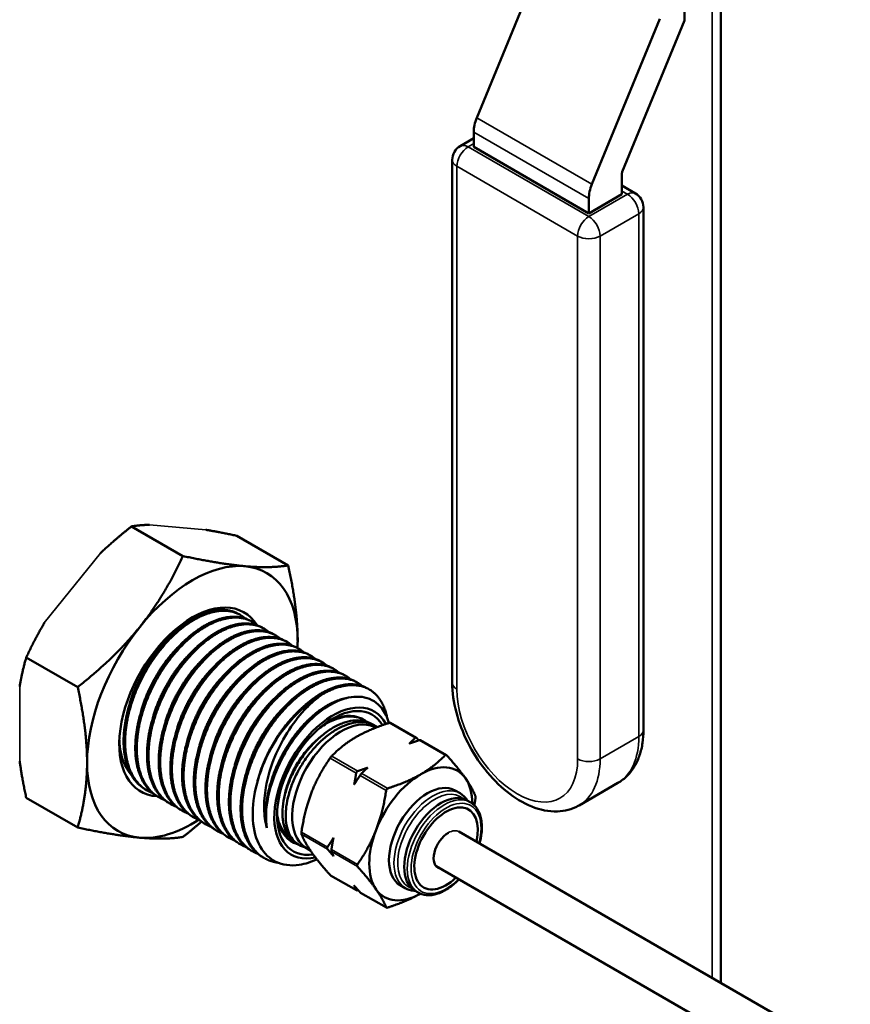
# Model space of a CAD drawing. Header units: inches. Extents: x 0 to 136, y 2 to 86.
# Tile 131 of 144: x 115.48 to 118.62, y 46.05 to 49.77. Entities that reach past the tile are written whole.
import ezdxf

# ---------------------------------------------------------------- set-up
doc = ezdxf.new("R2010")
doc.units = ezdxf.units.IN
doc.header["$LTSCALE"] = 4
doc.header["$MEASUREMENT"] = 0
doc.layers.add('Visible (ANSI)', color=7, linetype='Continuous', lineweight=50)
doc.layers.add('Visible Narrow (ANSI)', color=7, linetype='Continuous', lineweight=35)

msp = doc.modelspace()

# ---------------------------------------------------------------- linework, layer by layer
at = {"layer": 'Visible (ANSI)'}
for p, q in [((117.9963, 49.7675), (117.9963, 50.5408)), ((118.1337, 50.1018), (118.1337, 46.133)), ((117.2117, 49.4003), (117.4684, 50.0242)), ((117.6466, 49.1493), (117.9033, 49.7731)), ((117.9963, 49.7675), (117.7609, 49.1954)), ((117.2, 49.2901), (117.2, 49.346)), ((117.1487, 49.2931), (117.2, 49.3226)), ((117.6348, 49.039), (117.2, 49.2901)), ((117.1187, 47.2666), (117.1187, 49.2411)), ((117.7598, 49.1905), (117.7598, 49.1112)), ((117.811, 49.1141), (117.7598, 49.1437)), ((117.7598, 49.1112), (117.6348, 49.039)), ((117.6348, 49.039), (117.6348, 49.095)), ((117.841, 47.0877), (117.841, 49.0622)), ((116.1017, 47.745), (115.9075, 47.8571)), ((116.4994, 47.7095), (116.3053, 47.8215)), ((116.3136, 47.5253), (116.3192, 47.5221)), ((116.3578, 47.4998), (116.3634, 47.4966)), ((116.402, 47.4743), (116.4075, 47.4711)), ((116.4462, 47.4487), (116.4517, 47.4455)), ((116.4904, 47.4232), (116.4959, 47.42)), ((116.5346, 47.3977), (116.5401, 47.3945)), ((116.5788, 47.3722), (116.5843, 47.369)), ((115.7039, 47.2502), (115.5098, 47.3623)), ((116.623, 47.3467), (116.6285, 47.3435)), ((116.6672, 47.3212), (116.6727, 47.318)), ((116.7114, 47.2956), (116.7169, 47.2925)), ((116.7556, 47.2701), (116.7611, 47.2669)), ((116.7998, 47.2446), (116.8053, 47.2414)), ((116.774, 47.1325), (116.7835, 47.1275)), ((116.8109, 47.113), (116.8237, 47.1063)), ((116.9834, 47.0591), (116.8859, 47.1153)), ((116.8243, 47.0997), (116.8299, 47.097)), ((116.606, 47.0495), (116.6059, 47.0495)), ((117.0967, 46.9936), (116.9993, 47.0499)), ((117.598, 46.8037), (117.7442, 46.8881)), ((115.9607, 46.863), (115.9663, 46.8598)), ((117.1481, 46.8491), (117.1292, 46.86)), ((115.7039, 46.7199), (115.5098, 46.8319)), ((116.0049, 46.8375), (116.0105, 46.8343)), ((116.0491, 46.812), (116.0546, 46.8088)), ((117.1869, 46.8156), (117.1753, 46.8223)), ((116.0933, 46.7865), (116.0988, 46.7833)), ((116.1375, 46.7609), (116.143, 46.7578)), ((116.1817, 46.7354), (116.1872, 46.7322)), ((116.2259, 46.7099), (116.2314, 46.7067)), ((117.144, 46.7045), (120.1235, 44.9842)), ((116.2701, 46.6844), (116.2756, 46.6812)), ((116.5253, 46.6632), (116.5376, 46.6555)), ((116.3143, 46.6589), (116.3198, 46.6557)), ((116.3585, 46.6334), (116.364, 46.6302)), ((116.5625, 46.6463), (116.5843, 46.6313)), ((116.4027, 46.6079), (116.4082, 46.6047)), ((117.0585, 46.5734), (120.0454, 44.8489)), ((116.7566, 46.483), (116.6591, 46.5393)), ((116.8699, 46.4176), (116.7725, 46.4739)), ((116.9415, 46.4912), (116.9226, 46.5021)), ((116.9899, 46.4743), (116.9783, 46.481))]:
    msp.add_line(p, q, dxfattribs=at)
for centre, start, end in [((117.1787, 49.2411), 120, 180), ((117.781, 49.0622), 0, 60)]:
    msp.add_arc(centre, 0.06, start, end, dxfattribs=at)
for centre, major_axis, start_param, end_param in [((117.2777, 49.3909), (0.055, 0.0953), 1.79893, 2.356194), ((117.7669, 49.1946), (0.005, 0.00866), 1.79893, 2.356194), ((117.7126, 49.1399), (0.055, 0.0953), 1.79893, 2.356194), ((116.1372, 47.1941), (0.2812, 0.4871), 0.261799, 1.308997), ((116.1372, 47.1941), (0.2812, 0.4871), 5.497787, 6.544985), ((116.1372, 47.1941), (-0.1953, -0.3383), 2.839082, 6.566993), ((116.1372, 47.1941), (0.2812, 0.4871), 1.308997, 2.356194), ((116.1372, 47.1941), (-0.2812, -0.4871), 2.300523, 2.356194), ((116.6233, 46.9135), (0.1875, 0.3248), 0.785398, 1.570796), ((116.6675, 46.888), (-0.1562, -0.2706), 2.789826, 6.769042), ((116.6675, 46.888), (-0.1489, -0.2579), 2.826431, 6.711609), ((116.6995, 46.8695), (-0.131, -0.227), 3.188369, 6.236409), ((116.1372, 47.1941), (-0.2812, -0.4871), 5.497787, 6.544985), ((117, 46.696), (0.1377, 0.2386), 6.021386, 7.068583), ((116.652, 46.8969), (-0.1672, -0.2896), 4.870384, 5.655782), ((117, 46.696), (-0.1377, -0.2386), 3.926991, 4.974188), ((117.0259, 46.681), (-0.1033, -0.1789), 3.141593, 6.283185), ((117, 46.696), (0.1377, 0.2386), 5.505927, 6.021386), ((117.0768, 46.6517), (-0.0985, -0.1706), 3.141593, 6.283185), ((117.0955, 46.6409), (-0.0848, -0.147), 2.05722, 7.38347), ((116.1372, 47.1941), (-0.2812, -0.4871), 0.261799, 0.84446), ((116.6472, 46.8997), (-0.1346, -0.2331), 5.711093, 6.431445), ((117, 46.696), (-0.1377, -0.2386), 4.974188, 6.021386), ((117.1038, 46.6361), (-0.0391, -0.0677), 3.916144, 6.458566), ((117, 46.696), (-0.1377, -0.2386), 6.021386, 7.060444)]:
    msp.add_ellipse(centre, major_axis=major_axis, ratio=0.57735, start_param=start_param, end_param=end_param, dxfattribs=at)
for points, weights in [([(115.9075, 47.8571), (115.8425, 47.8057), (115.7896, 47.7557)], [1.52036391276, 1.57203871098, 1.60100711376]), ([(115.9756, 47.8631), (115.9401, 47.8621), (115.9075, 47.8571)], [1.60100711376, 1.57203871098, 1.52036391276]), ([(116.3053, 47.8215), (116.2402, 47.8353), (116.1874, 47.8442)], [1.52036391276, 1.57203871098, 1.60100711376]), ([(115.9383, 47.4771), (116.0306, 47.5919), (116.1017, 47.745)], [1.63796447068, 1.63796447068, 1.52036391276]), ([(116.3361, 47.7067), (116.2438, 47.715), (116.1017, 47.745)], [1.63796447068, 1.63796447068, 1.52036391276]), ([(116.4994, 47.7095), (116.4284, 47.6985), (116.3361, 47.7067)], [1.52036391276, 1.63796447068, 1.63796447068]), ([(116.5349, 47.4238), (116.5349, 47.5468), (116.4994, 47.7095)], [1.63796447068, 1.63796447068, 1.52036391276]), ([(115.5779, 47.4923), (115.5423, 47.4323), (115.5098, 47.3623)], [1.60100711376, 1.57203871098, 1.52036391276]), ([(115.7039, 47.2502), (115.846, 47.3623), (115.9383, 47.4771)], [1.52036391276, 1.63796447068, 1.63796447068]), ([(116.5346, 47.3977), (116.5349, 47.4107), (116.5349, 47.4238)], [1.63662728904, 1.63796447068, 1.63796447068]), ([(115.4849, 47.2526), (115.4935, 47.3066), (115.5098, 47.3623)], [1.60100711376, 1.57203871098, 1.52036391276]), ([(115.7394, 46.9645), (115.7394, 47.0876), (115.7039, 47.2502)], [1.63796447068, 1.63796447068, 1.52036391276]), ([(116.6852, 47.1993), (116.6854, 47.1982), (116.6856, 47.1971)], [0.971030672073, 0.971483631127, 0.971959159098]), ([(116.7202, 47.2089), (116.7203, 47.2089), (116.7203, 47.2089)], [0.962229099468, 0.962231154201, 0.962233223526]), ([(116.7559, 47.0619), (116.8065, 47.0911), (116.8805, 47.1151)], [2.2087265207, 2.2087265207, 2.06002732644]), ([(116.6638, 46.9899), (116.7054, 47.0327), (116.7559, 47.0619)], [2.06002732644, 2.2087265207, 2.2087265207]), ([(116.9788, 47.0583), (116.9676, 47.0468), (116.956, 47.0365)], [1.59013666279, 1.61955603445, 1.64143496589]), ([(116.956, 47.0365), (116.9739, 47.0432), (116.9939, 47.0496)], [1.64143496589, 1.61955603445, 1.59013666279]), ([(116.9925, 47.0492), (116.9888, 47.0534), (116.9849, 47.0578)], [1.6079991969, 1.5994453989, 1.59013666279]), ([(115.5098, 46.8319), (115.4935, 46.9064), (115.4849, 46.9703)], [1.52036391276, 1.57203871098, 1.60100711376]), ([(115.7039, 46.7199), (115.7394, 46.8414), (115.7394, 46.9645)], [1.52036391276, 1.63796447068, 1.63796447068]), ([(116.5872, 46.852), (116.6125, 46.9171), (116.6576, 46.9823)], [2.2087265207, 2.2087265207, 2.06002732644]), ([(117.0921, 46.9929), (117.0505, 46.9501), (117, 46.921)], [2.06002732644, 2.2087265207, 2.2087265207]), ([(117.1687, 46.9059), (117.1434, 46.9419), (117.0982, 46.9924)], [2.2087265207, 2.2087265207, 2.06002732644]), ([(116.7559, 46.9256), (116.7525, 46.9029), (116.7483, 46.8822)], [1.59013666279, 1.61955603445, 1.64143496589]), ([(116.7998, 46.9463), (116.782, 46.9397), (116.762, 46.9332)], [1.64143496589, 1.61955603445, 1.59013666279]), ([(116.7771, 46.9245), (116.7883, 46.936), (116.7998, 46.9463)], [1.59013666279, 1.61955603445, 1.64143496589]), ([(117, 46.921), (116.9494, 46.8918), (116.8753, 46.8678)], [2.2087265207, 2.2087265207, 2.06002732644]), ([(116.7483, 46.8822), (116.7588, 46.8993), (116.771, 46.9169)], [1.64143496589, 1.61955603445, 1.59013666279]), ([(117.2066, 46.8382), (117.1939, 46.8699), (117.1687, 46.9059)], [2.06002732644, 2.2087265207, 2.2087265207]), ([(116.5492, 46.7029), (116.5619, 46.7869), (116.5872, 46.852)], [2.06002732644, 2.2087265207, 2.2087265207]), ([(116.8692, 46.8601), (116.8565, 46.7762), (116.8313, 46.7111)], [2.06002732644, 2.2087265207, 2.2087265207]), ([(117.2023, 46.8037), (117.2046, 46.8165), (117.2066, 46.83)], [2.1017021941, 2.08257410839, 2.06002732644]), ([(116.1714, 46.742), (116.1386, 46.7135), (116.1017, 46.6843)], [1.57112041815, 1.54930276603, 1.52036391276]), ([(115.9383, 46.6816), (115.846, 46.6898), (115.7039, 46.7199)], [1.63796447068, 1.63796447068, 1.52036391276]), ([(116.8313, 46.7111), (116.806, 46.646), (116.7608, 46.5808)], [2.2087265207, 2.2087265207, 2.06002732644]), ([(116.1017, 46.6843), (116.0306, 46.6733), (115.9383, 46.6816)], [1.52036391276, 1.63796447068, 1.63796447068]), ([(116.5872, 46.6271), (116.5619, 46.663), (116.5492, 46.6948)], [2.2087265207, 2.2087265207, 2.06002732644]), ([(116.6702, 46.6809), (116.6597, 46.6638), (116.6475, 46.6462)], [1.64143496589, 1.61955603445, 1.59013666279]), ([(116.6626, 46.6375), (116.666, 46.6602), (116.6702, 46.6809)], [1.59013666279, 1.61955603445, 1.64143496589]), ([(116.6576, 46.5406), (116.6125, 46.5911), (116.5872, 46.6271)], [2.06002732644, 2.2087265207, 2.2087265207]), ([(116.6475, 46.638), (116.6597, 46.6244), (116.6702, 46.6121)], [1.59013666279, 1.61955603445, 1.64143496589]), ([(116.6702, 46.6121), (116.666, 46.6208), (116.6626, 46.6293)], [1.64143496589, 1.61955603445, 1.59013666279]), ([(116.7608, 46.5726), (116.806, 46.5221), (116.8313, 46.4861)], [2.06002732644, 2.2087265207, 2.2087265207]), ([(116.7483, 46.5011), (116.7525, 46.4924), (116.7559, 46.4838)], [1.64143496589, 1.61955603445, 1.59013666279]), ([(116.771, 46.4751), (116.7588, 46.4888), (116.7483, 46.5011)], [1.59013666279, 1.61955603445, 1.64143496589]), ([(116.762, 46.4833), (116.7627, 46.4835), (116.7633, 46.4837)], [1.59013666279, 1.59109542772, 1.59204618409]), ([(116.8313, 46.4861), (116.8565, 46.4502), (116.8692, 46.4184)], [2.2087265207, 2.2087265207, 2.06002732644]), ([(116.8753, 46.4179), (116.9483, 46.4415), (116.9984, 46.4702)], [2.06002732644, 2.20640438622, 2.20869025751])]:
    msp.add_rational_spline(points, weights, degree=2, dxfattribs=at)
for points, weights, knots in [([(115.9607, 46.863), (115.8803, 46.9094), (115.8775, 47.0379), (115.8748, 47.1663), (115.9497, 47.3024), (116.0246, 47.4385), (116.1317, 47.5035), (116.2387, 47.5685), (116.3136, 47.5253)], [1, 0.923879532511, 1, 0.923879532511, 1, 0.923879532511, 1, 0.923879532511, 1], [0.505, 0.505, 0.505, 0.51, 0.51, 0.515, 0.515, 0.52, 0.52, 0.525, 0.525, 0.525]), ([(115.9865, 46.8503), (115.9759, 46.8542), (115.9663, 46.8598), (115.8858, 46.9063), (115.8831, 47.0347), (115.8803, 47.1631), (115.9552, 47.2992), (116.0301, 47.4353), (116.1372, 47.5003), (116.2443, 47.5653), (116.3192, 47.5221), (116.3289, 47.5165), (116.3374, 47.5091)], [0.982888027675, 0.990176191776, 1, 0.923879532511, 1, 0.923879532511, 1, 0.923879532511, 1, 0.923879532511, 1, 0.989439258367, 0.98180885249], [0.46435472, 0.46435472, 0.46435472, 0.465, 0.465, 0.47, 0.47, 0.475, 0.475, 0.48, 0.48, 0.485, 0.485, 0.48569369, 0.48569369, 0.48569369]), ([(116.0049, 46.8375), (115.9245, 46.8839), (115.9217, 47.0123), (115.919, 47.1408), (115.9939, 47.2769), (116.0688, 47.413), (116.1759, 47.478), (116.2829, 47.543), (116.3578, 47.4998)], [1, 0.923879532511, 1, 0.923879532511, 1, 0.923879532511, 1, 0.923879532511, 1], [0.465, 0.465, 0.465, 0.47, 0.47, 0.475, 0.475, 0.48, 0.48, 0.485, 0.485, 0.485]), ([(116.0307, 46.8247), (116.0201, 46.8287), (116.0105, 46.8343), (115.93, 46.8807), (115.9273, 47.0092), (115.9245, 47.1376), (115.9994, 47.2737), (116.0743, 47.4098), (116.1814, 47.4748), (116.2885, 47.5398), (116.3634, 47.4966), (116.3731, 47.491), (116.3816, 47.4835)], [0.982888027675, 0.990176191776, 1, 0.923879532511, 1, 0.923879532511, 1, 0.923879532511, 1, 0.923879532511, 1, 0.989439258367, 0.98180885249], [0.42435472, 0.42435472, 0.42435472, 0.425, 0.425, 0.43, 0.43, 0.435, 0.435, 0.44, 0.44, 0.445, 0.445, 0.44569369, 0.44569369, 0.44569369]), ([(116.0491, 46.812), (115.9687, 46.8584), (115.9659, 46.9868), (115.9632, 47.1153), (116.0381, 47.2514), (116.113, 47.3875), (116.22, 47.4525), (116.3271, 47.5175), (116.402, 47.4743)], [1, 0.923879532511, 1, 0.923879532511, 1, 0.923879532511, 1, 0.923879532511, 1], [0.425, 0.425, 0.425, 0.43, 0.43, 0.435, 0.435, 0.44, 0.44, 0.445, 0.445, 0.445]), ([(116.0749, 46.7992), (116.0643, 46.8032), (116.0546, 46.8088), (115.9742, 46.8552), (115.9715, 46.9836), (115.9687, 47.1121), (116.0436, 47.2482), (116.1185, 47.3843), (116.2256, 47.4493), (116.3326, 47.5143), (116.4075, 47.4711), (116.4173, 47.4655), (116.4258, 47.458)], [0.982888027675, 0.990176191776, 1, 0.923879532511, 1, 0.923879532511, 1, 0.923879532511, 1, 0.923879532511, 1, 0.989439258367, 0.98180885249], [0.38435472, 0.38435472, 0.38435472, 0.385, 0.385, 0.39, 0.39, 0.395, 0.395, 0.4, 0.4, 0.405, 0.405, 0.40569369, 0.40569369, 0.40569369]), ([(116.0933, 46.7865), (116.0129, 46.8329), (116.0101, 46.9613), (116.0074, 47.0897), (116.0823, 47.2259), (116.1572, 47.362), (116.2642, 47.427), (116.3713, 47.492), (116.4462, 47.4487)], [1, 0.923879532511, 1, 0.923879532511, 1, 0.923879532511, 1, 0.923879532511, 1], [0.385, 0.385, 0.385, 0.39, 0.39, 0.395, 0.395, 0.4, 0.4, 0.405, 0.405, 0.405]), ([(116.1191, 46.7737), (116.1085, 46.7777), (116.0988, 46.7833), (116.0184, 46.8297), (116.0157, 46.9581), (116.0129, 47.0865), (116.0878, 47.2227), (116.1627, 47.3588), (116.2698, 47.4238), (116.3768, 47.4888), (116.4517, 47.4455), (116.4614, 47.4399), (116.47, 47.4325)], [0.982888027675, 0.990176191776, 1, 0.923879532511, 1, 0.923879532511, 1, 0.923879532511, 1, 0.923879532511, 1, 0.989439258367, 0.98180885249], [0.34435472, 0.34435472, 0.34435472, 0.345, 0.345, 0.35, 0.35, 0.355, 0.355, 0.36, 0.36, 0.365, 0.365, 0.36569369, 0.36569369, 0.36569369]), ([(115.8993, 47.1834), (115.9159, 47.2449), (115.9479, 47.3034), (115.9866, 47.3742), (116.0392, 47.4268)], [0.961939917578, 0.961863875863, 1, 0.954203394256, 0.963512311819], [0.512495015, 0.512495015, 0.512495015, 0.515, 0.515, 0.518008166, 0.518008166, 0.518008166]), ([(116.1375, 46.7609), (116.0571, 46.8074), (116.0543, 46.9358), (116.0516, 47.0642), (116.1265, 47.2003), (116.2014, 47.3364), (116.3084, 47.4015), (116.4155, 47.4665), (116.4904, 47.4232)], [1, 0.923879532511, 1, 0.923879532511, 1, 0.923879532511, 1, 0.923879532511, 1], [0.345, 0.345, 0.345, 0.35, 0.35, 0.355, 0.355, 0.36, 0.36, 0.365, 0.365, 0.365]), ([(116.1633, 46.7482), (116.1527, 46.7522), (116.143, 46.7578), (116.0626, 46.8042), (116.0598, 46.9326), (116.0571, 47.061), (116.132, 47.1971), (116.2069, 47.3333), (116.314, 47.3983), (116.421, 47.4633), (116.4959, 47.42), (116.5056, 47.4144), (116.5142, 47.407)], [0.982888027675, 0.990176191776, 1, 0.923879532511, 1, 0.923879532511, 1, 0.923879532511, 1, 0.923879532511, 1, 0.989439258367, 0.98180885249], [0.30435472, 0.30435472, 0.30435472, 0.305, 0.305, 0.31, 0.31, 0.315, 0.315, 0.32, 0.32, 0.325, 0.325, 0.32569369, 0.32569369, 0.32569369]), ([(116.1817, 46.7354), (116.1013, 46.7819), (116.0985, 46.9103), (116.0958, 47.0387), (116.1707, 47.1748), (116.2456, 47.3109), (116.3526, 47.3759), (116.4597, 47.441), (116.5346, 47.3977)], [1, 0.923879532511, 1, 0.923879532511, 1, 0.923879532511, 1, 0.923879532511, 1], [0.305, 0.305, 0.305, 0.31, 0.31, 0.315, 0.315, 0.32, 0.32, 0.325, 0.325, 0.325]), ([(116.2075, 46.7227), (116.1969, 46.7266), (116.1872, 46.7322), (116.1068, 46.7787), (116.104, 46.9071), (116.1013, 47.0355), (116.1762, 47.1716), (116.2511, 47.3077), (116.3582, 47.3728), (116.4652, 47.4378), (116.5401, 47.3945), (116.5498, 47.3889), (116.5584, 47.3815)], [0.982888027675, 0.990176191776, 1, 0.923879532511, 1, 0.923879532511, 1, 0.923879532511, 1, 0.923879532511, 1, 0.989439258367, 0.98180885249], [0.26435472, 0.26435472, 0.26435472, 0.265, 0.265, 0.27, 0.27, 0.275, 0.275, 0.28, 0.28, 0.285, 0.285, 0.28569369, 0.28569369, 0.28569369]), ([(115.9435, 47.1579), (115.9601, 47.2194), (115.9921, 47.2779), (116.0308, 47.3487), (116.0834, 47.4013)], [0.961939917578, 0.961863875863, 1, 0.954203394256, 0.963512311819], [0.472495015, 0.472495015, 0.472495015, 0.475, 0.475, 0.478008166, 0.478008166, 0.478008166]), ([(115.9877, 47.1324), (116.0043, 47.1939), (116.0363, 47.2524), (116.075, 47.3232), (116.1276, 47.3758)], [0.961939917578, 0.961863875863, 1, 0.954203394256, 0.963512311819], [0.432495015, 0.432495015, 0.432495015, 0.435, 0.435, 0.438008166, 0.438008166, 0.438008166]), ([(116.2259, 46.7099), (116.1455, 46.7563), (116.1427, 46.8848), (116.1399, 47.0132), (116.2149, 47.1493), (116.2898, 47.2854), (116.3968, 47.3504), (116.5039, 47.4154), (116.5788, 47.3722)], [1, 0.923879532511, 1, 0.923879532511, 1, 0.923879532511, 1, 0.923879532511, 1], [0.265, 0.265, 0.265, 0.27, 0.27, 0.275, 0.275, 0.28, 0.28, 0.285, 0.285, 0.285]), ([(116.2517, 46.6972), (116.2411, 46.7011), (116.2314, 46.7067), (116.151, 46.7532), (116.1482, 46.8816), (116.1455, 47.01), (116.2204, 47.1461), (116.2953, 47.2822), (116.4024, 47.3472), (116.5094, 47.4122), (116.5843, 47.369), (116.594, 47.3634), (116.6026, 47.356)], [0.982888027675, 0.990176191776, 1, 0.923879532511, 1, 0.923879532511, 1, 0.923879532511, 1, 0.923879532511, 1, 0.989439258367, 0.98180885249], [0.22435472, 0.22435472, 0.22435472, 0.225, 0.225, 0.23, 0.23, 0.235, 0.235, 0.24, 0.24, 0.245, 0.245, 0.24569369, 0.24569369, 0.24569369]), ([(116.0319, 47.1069), (116.0485, 47.1684), (116.0805, 47.2269), (116.1192, 47.2977), (116.1718, 47.3503)], [0.961939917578, 0.961863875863, 1, 0.954203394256, 0.963512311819], [0.392495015, 0.392495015, 0.392495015, 0.395, 0.395, 0.398008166, 0.398008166, 0.398008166]), ([(116.2701, 46.6844), (116.1897, 46.7308), (116.1869, 46.8593), (116.1841, 46.9877), (116.259, 47.1238), (116.3339, 47.2599), (116.441, 47.3249), (116.5481, 47.3899), (116.623, 47.3467)], [1, 0.923879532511, 1, 0.923879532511, 1, 0.923879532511, 1, 0.923879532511, 1], [0.225, 0.225, 0.225, 0.23, 0.23, 0.235, 0.235, 0.24, 0.24, 0.245, 0.245, 0.245]), ([(116.2959, 46.6717), (116.2853, 46.6756), (116.2756, 46.6812), (116.1952, 46.7276), (116.1924, 46.8561), (116.1897, 46.9845), (116.2646, 47.1206), (116.3395, 47.2567), (116.4465, 47.3217), (116.5536, 47.3867), (116.6285, 47.3435), (116.6382, 47.3379), (116.6468, 47.3305)], [0.982888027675, 0.990176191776, 1, 0.923879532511, 1, 0.923879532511, 1, 0.923879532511, 1, 0.923879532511, 1, 0.989439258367, 0.98180885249], [0.18435472, 0.18435472, 0.18435472, 0.185, 0.185, 0.19, 0.19, 0.195, 0.195, 0.2, 0.2, 0.205, 0.205, 0.20569369, 0.20569369, 0.20569369]), ([(116.3143, 46.6589), (116.2339, 46.7053), (116.2311, 46.8337), (116.2283, 46.9622), (116.3032, 47.0983), (116.3781, 47.2344), (116.4852, 47.2994), (116.5923, 47.3644), (116.6672, 47.3212)], [1, 0.923879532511, 1, 0.923879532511, 1, 0.923879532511, 1, 0.923879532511, 1], [0.185, 0.185, 0.185, 0.19, 0.19, 0.195, 0.195, 0.2, 0.2, 0.205, 0.205, 0.205]), ([(116.3401, 46.6461), (116.3295, 46.6501), (116.3198, 46.6557), (116.2394, 46.7021), (116.2366, 46.8305), (116.2339, 46.959), (116.3088, 47.0951), (116.3837, 47.2312), (116.4907, 47.2962), (116.5978, 47.3612), (116.6727, 47.318), (116.6824, 47.3124), (116.691, 47.3049)], [0.982888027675, 0.990176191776, 1, 0.923879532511, 1, 0.923879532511, 1, 0.923879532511, 1, 0.923879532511, 1, 0.989439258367, 0.98180885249], [0.14435472, 0.14435472, 0.14435472, 0.145, 0.145, 0.15, 0.15, 0.155, 0.155, 0.16, 0.16, 0.165, 0.165, 0.16569369, 0.16569369, 0.16569369]), ([(116.0761, 47.0814), (116.0927, 47.1429), (116.1247, 47.2014), (116.1634, 47.2722), (116.216, 47.3247)], [0.961939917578, 0.961863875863, 1, 0.954203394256, 0.963512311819], [0.352495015, 0.352495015, 0.352495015, 0.355, 0.355, 0.358008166, 0.358008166, 0.358008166]), ([(116.1203, 47.0558), (116.1369, 47.1174), (116.1689, 47.1759), (116.2076, 47.2467), (116.2602, 47.2992)], [0.961939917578, 0.961863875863, 1, 0.954203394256, 0.963512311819], [0.312495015, 0.312495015, 0.312495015, 0.315, 0.315, 0.318008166, 0.318008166, 0.318008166]), ([(116.3585, 46.6334), (116.2781, 46.6798), (116.2753, 46.8082), (116.2725, 46.9366), (116.3474, 47.0728), (116.4223, 47.2089), (116.5294, 47.2739), (116.6365, 47.3389), (116.7114, 47.2956)], [1, 0.923879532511, 1, 0.923879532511, 1, 0.923879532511, 1, 0.923879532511, 1], [0.145, 0.145, 0.145, 0.15, 0.15, 0.155, 0.155, 0.16, 0.16, 0.165, 0.165, 0.165]), ([(116.3843, 46.6206), (116.3737, 46.6246), (116.364, 46.6302), (116.2836, 46.6766), (116.2808, 46.805), (116.2781, 46.9335), (116.353, 47.0696), (116.4279, 47.2057), (116.5349, 47.2707), (116.642, 47.3357), (116.7169, 47.2925), (116.7266, 47.2869), (116.7352, 47.2794)], [0.982888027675, 0.990176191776, 1, 0.923879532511, 1, 0.923879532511, 1, 0.923879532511, 1, 0.923879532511, 1, 0.989439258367, 0.98180885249], [0.10435472, 0.10435472, 0.10435472, 0.105, 0.105, 0.11, 0.11, 0.115, 0.115, 0.12, 0.12, 0.125, 0.125, 0.12569369, 0.12569369, 0.12569369]), ([(116.1645, 47.0303), (116.1811, 47.0919), (116.2131, 47.1503), (116.2518, 47.2211), (116.3044, 47.2737)], [0.961939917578, 0.961863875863, 1, 0.954203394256, 0.963512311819], [0.272495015, 0.272495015, 0.272495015, 0.275, 0.275, 0.278008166, 0.278008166, 0.278008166]), ([(116.4027, 46.6079), (116.3222, 46.6543), (116.3195, 46.7827), (116.3167, 46.9111), (116.3916, 47.0472), (116.4665, 47.1834), (116.5736, 47.2484), (116.6807, 47.3134), (116.7556, 47.2701)], [1, 0.923879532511, 1, 0.923879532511, 1, 0.923879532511, 1, 0.923879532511, 1], [0.105, 0.105, 0.105, 0.11, 0.11, 0.115, 0.115, 0.12, 0.12, 0.125, 0.125, 0.125]), ([(116.4607, 46.5872), (116.432, 46.5909), (116.4082, 46.6047), (116.3278, 46.6511), (116.325, 46.7795), (116.3222, 46.9079), (116.3972, 47.0441), (116.4721, 47.1802), (116.5791, 47.2452), (116.6862, 47.3102), (116.7611, 47.2669), (116.7708, 47.2613), (116.7794, 47.2539)], [0.967275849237, 0.976190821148, 1, 0.923879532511, 1, 0.923879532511, 1, 0.923879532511, 1, 0.923879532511, 1, 0.989439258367, 0.98180885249], [0.06343609, 0.06343609, 0.06343609, 0.065, 0.065, 0.07, 0.07, 0.075, 0.075, 0.08, 0.08, 0.085, 0.085, 0.08569369, 0.08569369, 0.08569369]), ([(116.4358, 47.0217), (116.5107, 47.1578), (116.6178, 47.2228), (116.7249, 47.2879), (116.7998, 47.2446)], [1, 0.923879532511, 1, 0.923879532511, 1], [0.075, 0.075, 0.075, 0.08, 0.08, 0.085, 0.085, 0.085]), ([(116.6233, 47.2197), (116.7304, 47.2847), (116.8053, 47.2414), (116.8574, 47.2114), (116.8723, 47.1364)], [1, 0.923879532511, 1, 0.945817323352, 0.968769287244], [0.04, 0.04, 0.04, 0.045, 0.045, 0.048559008, 0.048559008, 0.048559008]), ([(116.2087, 47.0048), (116.2252, 47.0663), (116.2572, 47.1248), (116.296, 47.1956), (116.3485, 47.2482)], [0.961939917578, 0.961863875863, 1, 0.954203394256, 0.963512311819], [0.232495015, 0.232495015, 0.232495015, 0.235, 0.235, 0.238008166, 0.238008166, 0.238008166]), ([(116.2529, 46.9793), (116.2694, 47.0408), (116.3014, 47.0993), (116.3402, 47.1701), (116.3927, 47.2227)], [0.961939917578, 0.961863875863, 1, 0.954203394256, 0.963512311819], [0.192495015, 0.192495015, 0.192495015, 0.195, 0.195, 0.198008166, 0.198008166, 0.198008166]), ([(116.2971, 46.9538), (116.3136, 47.0153), (116.3456, 47.0738), (116.3844, 47.1446), (116.4369, 47.1972)], [0.961939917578, 0.961863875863, 1, 0.954203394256, 0.963512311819], [0.152495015, 0.152495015, 0.152495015, 0.155, 0.155, 0.158008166, 0.158008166, 0.158008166]), ([(116.4185, 46.7191), (116.415, 46.7391), (116.4145, 46.761), (116.4117, 46.8757), (116.4782, 46.9973), (116.5447, 47.1188), (116.6399, 47.1769), (116.6819, 47.2026), (116.7209, 47.209)], [0.975309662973, 0.984497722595, 1, 0.923879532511, 1, 0.923879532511, 1, 0.964945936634, 0.962177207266], [0.02898173, 0.02898173, 0.02898173, 0.03, 0.03, 0.035, 0.035, 0.04, 0.04, 0.04230254, 0.04230254, 0.04230254]), ([(116.3413, 46.9283), (116.3578, 46.9898), (116.3898, 47.0483), (116.4286, 47.1191), (116.4811, 47.1717)], [0.961939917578, 0.961863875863, 1, 0.954203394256, 0.963512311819], [0.112495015, 0.112495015, 0.112495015, 0.115, 0.115, 0.118008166, 0.118008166, 0.118008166]), ([(116.3826, 46.8917), (116.399, 46.9588), (116.434, 47.0228), (116.4728, 47.0936), (116.5253, 47.1461)], [0.962265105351, 0.958420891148, 1, 0.954203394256, 0.963512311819], [0.072268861, 0.072268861, 0.072268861, 0.075, 0.075, 0.078008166, 0.078008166, 0.078008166])]:
    msp.add_rational_spline(points, weights, degree=2, knots=knots, dxfattribs=at)
for points, knots in [([(116.1591, 47.5185), (116.1541, 47.5169), (116.1489, 47.5152), (116.1361, 47.5102), (116.1283, 47.5068), (116.1205, 47.5029)], [1.2990371, 1.2990371, 1.2990371, 1.2990371, 1.3568912, 1.3568912, 1.4434223, 1.4434223, 1.4434223, 1.4434223]), ([(117.1187, 47.2666), (117.1187, 47.2303), (117.1242, 47.1923), (117.1443, 47.1163), (117.159, 47.0781), (117.1958, 47.0053), (117.2179, 46.9706), (117.2677, 46.9076), (117.2954, 46.8792), (117.3547, 46.8315), (117.3863, 46.8122), (117.4506, 46.7864), (117.4835, 46.7795), (117.5435, 46.7817), (117.5706, 46.7887), (117.5958, 46.8024), (117.5969, 46.803), (117.598, 46.8037)], [0, 0, 0, 0, 0.345677, 0.345677, 0.690752, 0.690752, 1.032642, 1.032642, 1.375521, 1.375521, 1.722266, 1.722266, 2.059805, 2.059805, 2.342866, 2.342866, 2.356194, 2.356194, 2.356194, 2.356194]), ([(116.4185, 46.7191), (116.4123, 46.741), (116.4089, 46.7648), (116.4078, 46.8169), (116.4099, 46.8436), (116.4213, 46.9108), (116.4334, 46.9515), (116.4591, 47.0119), (116.4693, 47.0325), (116.4994, 47.0861), (116.5212, 47.1178), (116.557, 47.1601), (116.5695, 47.1733), (116.5996, 47.2019), (116.6141, 47.213), (116.6233, 47.2197)], [-0.8317328, -0.8317328, -0.8317328, -0.8317328, -0.710598, -0.710598, -0.5951964, -0.5951964, -0.4274163, -0.4274163, -0.3386691, -0.3386691, -0.1845043, -0.1845043, -0.1061235, -0.1061235, 0, 0, 0, 0]), ([(116.8798, 47.1148), (116.8737, 47.1366), (116.8645, 47.1554), (116.8355, 47.1916), (116.8134, 47.2056), (116.7626, 47.2165), (116.7347, 47.2143), (116.6749, 47.1945), (116.6431, 47.1767), (116.5829, 47.1284), (116.5548, 47.0991), (116.5161, 47.0476), (116.5035, 47.0287), (116.4803, 46.9888), (116.4697, 46.968), (116.4606, 46.9467)], [-1.963538, -1.963538, -1.963538, -1.963538, -1.709562, -1.709562, -1.35835, -1.35835, -1.024453, -1.024453, -0.679626, -0.679626, -0.352475, -0.352475, -0.17809, -0.17809, 0, 0, 0, 0]), ([(116.8109, 47.113), (116.8054, 47.116), (116.7995, 47.1184), (116.7884, 47.1217), (116.7832, 47.1229), (116.767, 47.1253), (116.7555, 47.1253), (116.7318, 47.1224), (116.7196, 47.1194), (116.701, 47.1127), (116.6948, 47.1102), (116.6759, 47.1013), (116.6632, 47.094), (116.6382, 47.0768), (116.6259, 47.067), (116.608, 47.0507), (116.6022, 47.045), (116.5906, 47.0331), (116.585, 47.0269), (116.5685, 47.0076), (116.5581, 46.9939), (116.5437, 46.9725), (116.5391, 46.9652), (116.5258, 46.943), (116.5178, 46.9278), (116.5039, 46.8969), (116.498, 46.8815), (116.4907, 46.8584), (116.4886, 46.8507), (116.483, 46.8278), (116.4804, 46.8129), (116.4776, 46.7842), (116.4773, 46.7706), (116.4787, 46.7512), (116.4795, 46.745), (116.4826, 46.7268), (116.4859, 46.7157), (116.4946, 46.6959), (116.4999, 46.6872), (116.5094, 46.6761), (116.5128, 46.6727), (116.5193, 46.6673), (116.5223, 46.6651), (116.5253, 46.6632)], [-10.525314, -10.525314, -10.525314, -10.525314, -10.446402, -10.446402, -10.381094, -10.381094, -10.248956, -10.248956, -10.117715, -10.117715, -10.052284, -10.052284, -9.920265, -9.920265, -9.78916, -9.78916, -9.723629, -9.723629, -9.657927, -9.657927, -9.526554, -9.526554, -9.460868, -9.460868, -9.329201, -9.329201, -9.198292, -9.198292, -9.13266, -9.13266, -9.000933, -9.000933, -8.870704, -8.870704, -8.805124, -8.805124, -8.673347, -8.673347, -8.544188, -8.544188, -8.478657, -8.478657, -8.428048, -8.428048, -8.428048, -8.428048]), ([(116.5651, 46.6445), (116.5595, 46.6456), (116.5541, 46.6473), (116.5445, 46.6514), (116.5404, 46.6536), (116.5285, 46.6614), (116.5214, 46.668), (116.5093, 46.6838), (116.5042, 46.6931), (116.4982, 46.7087), (116.4965, 46.7142), (116.4922, 46.7313), (116.4905, 46.7438), (116.4897, 46.7637), (116.4898, 46.7705), (116.4904, 46.7845), (116.4911, 46.7916), (116.4938, 46.8135), (116.4968, 46.8285), (116.5051, 46.8592), (116.5104, 46.8748), (116.5199, 46.8981), (116.5232, 46.9058), (116.5342, 46.9287), (116.5425, 46.9438), (116.5607, 46.9732), (116.5707, 46.9874), (116.5866, 47.0075), (116.5921, 47.0139), (116.6088, 47.0327), (116.6205, 47.0443), (116.6448, 47.0655), (116.6573, 47.0749), (116.6822, 47.0911), (116.6947, 47.0978), (116.7197, 47.1086), (116.7321, 47.1127), (116.7504, 47.1164), (116.7563, 47.1173), (116.7737, 47.1187), (116.7848, 47.1182), (116.806, 47.1141), (116.816, 47.1105), (116.8287, 47.1036), (116.832, 47.1014), (116.8353, 47.0991)], [-2.732235, -2.732235, -2.732235, -2.732235, -2.654974, -2.654974, -2.589294, -2.589294, -2.458339, -2.458339, -2.326547, -2.326547, -2.260799, -2.260799, -2.129313, -2.129313, -2.063548, -2.063548, -1.99799, -1.99799, -1.866789, -1.866789, -1.734625, -1.734625, -1.669195, -1.669195, -1.537871, -1.537871, -1.405613, -1.405613, -1.340339, -1.340339, -1.208863, -1.208863, -1.076565, -1.076565, -0.947148, -0.947148, -0.814777, -0.814777, -0.748967, -0.748967, -0.619173, -0.619173, -0.486817, -0.486817, -0.436661, -0.436661, -0.436661, -0.436661]), ([(116.6184, 47.096), (116.6274, 47.1025), (116.6365, 47.1083), (116.6581, 47.1205), (116.6707, 47.1261), (116.6893, 47.1325), (116.6954, 47.1342), (116.7135, 47.1383), (116.7253, 47.1396), (116.7421, 47.1391), (116.7476, 47.1386), (116.7583, 47.1368), (116.7634, 47.1355), (116.7784, 47.1306), (116.7876, 47.1258), (116.7962, 47.1195), (116.7964, 47.1193), (116.7966, 47.1192)], [-5.3721439, -5.3721439, -5.3721439, -5.3721439, -5.2770548, -5.2770548, -5.1457737, -5.1457737, -5.0803279, -5.0803279, -4.9496263, -4.9496263, -4.884125, -4.884125, -4.8187842, -4.8187842, -4.6881741, -4.6881741, -4.6849797, -4.6849797, -4.6849797, -4.6849797]), ([(116.8805, 47.1151), (116.8809, 47.1152), (116.8812, 47.1153), (116.8827, 47.1157), (116.8838, 47.1158), (116.8851, 47.1157), (116.8856, 47.1155), (116.8859, 47.1153)], [-0.13597534, -0.13597534, -0.13597534, -0.13597534, -0.13310345, -0.13310345, -0.12300029, -0.12300029, -0.11649617, -0.11649617, -0.11649617, -0.11649617]), ([(117.841, 47.0877), (117.841, 47.0712), (117.8399, 47.055), (117.8352, 47.0235), (117.8316, 47.0083), (117.8218, 46.979), (117.8155, 46.965), (117.8, 46.9388), (117.7908, 46.9267), (117.7695, 46.9051), (117.7574, 46.8957), (117.7442, 46.8881)], [3.1415927, 3.1415927, 3.1415927, 3.1415927, 3.2986723, 3.2986723, 3.4557519, 3.4557519, 3.6128316, 3.6128316, 3.7699112, 3.7699112, 3.9269908, 3.9269908, 3.9269908, 3.9269908]), ([(115.8613, 47.0495), (115.8626, 47.0168), (115.8689, 46.9873), (115.8868, 46.9458), (115.8957, 46.9314), (115.9064, 46.9193)], [2.9615262, 2.9615262, 2.9615262, 2.9615262, 3.2716689, 3.2716689, 3.474706, 3.474706, 3.474706, 3.474706]), ([(116.4839, 46.8307), (116.4865, 46.8471), (116.4906, 46.8641), (116.5021, 46.8988), (116.5094, 46.9164), (116.5269, 46.951), (116.537, 46.9679), (116.5594, 46.9999), (116.5716, 47.015), (116.5953, 47.0401), (116.6065, 47.0504), (116.6179, 47.0597)], [0.56043306, 0.56043306, 0.56043306, 0.56043306, 0.56818182, 0.56818182, 0.57607324, 0.57607324, 0.58396465, 0.58396465, 0.59185607, 0.59185607, 0.5983337, 0.5983337, 0.5983337, 0.5983337]), ([(116.9849, 47.0578), (116.9847, 47.058), (116.9845, 47.0583), (116.9835, 47.0591), (116.9826, 47.0595), (116.981, 47.0597), (116.9801, 47.0594), (116.9792, 47.0587), (116.979, 47.0585), (116.9788, 47.0583)], [-0.05514054, -0.05514054, -0.05514054, -0.05514054, -0.05226865, -0.05226865, -0.04216549, -0.04216549, -0.03206233, -0.03206233, -0.02919043, -0.02919043, -0.02919043, -0.02919043]), ([(116.9939, 47.0496), (116.9942, 47.0498), (116.9945, 47.0499), (116.9961, 47.0502), (116.9971, 47.0504), (116.9984, 47.0502), (116.9989, 47.0501), (116.9993, 47.0499)], [-0.13597534, -0.13597534, -0.13597534, -0.13597534, -0.13310345, -0.13310345, -0.12300029, -0.12300029, -0.11649617, -0.11649617, -0.11649617, -0.11649617]), ([(116.4358, 47.0217), (116.422, 46.9965), (116.4101, 46.9707), (116.3904, 46.9194), (116.3827, 46.8942), (116.3671, 46.8267), (116.3633, 46.7857), (116.3682, 46.7095), (116.3776, 46.6752), (116.4091, 46.6203), (116.4298, 46.602), (116.4779, 46.5783), (116.508, 46.5743), (116.5639, 46.5825), (116.5865, 46.59), (116.6076, 46.5997)], [-5.297223, -5.297223, -5.297223, -5.297223, -5.14644, -5.14644, -5.001588, -5.001588, -4.754793, -4.754793, -4.495216, -4.495216, -4.235881, -4.235881, -3.938526, -3.938526, -3.729012, -3.729012, -3.729012, -3.729012]), ([(116.6576, 46.9823), (116.6578, 46.9826), (116.6581, 46.9829), (116.6591, 46.9843), (116.6599, 46.9855), (116.6616, 46.9875), (116.6624, 46.9885), (116.6634, 46.9895), (116.6636, 46.9897), (116.6638, 46.9899)], [-0.13597534, -0.13597534, -0.13597534, -0.13597534, -0.13310345, -0.13310345, -0.12300029, -0.12300029, -0.11289713, -0.11289713, -0.11002523, -0.11002523, -0.11002523, -0.11002523]), ([(117.0982, 46.9924), (117.098, 46.9926), (117.0978, 46.9928), (117.0968, 46.9937), (117.0959, 46.9941), (117.0943, 46.9942), (117.0935, 46.994), (117.0925, 46.9933), (117.0923, 46.9931), (117.0921, 46.9929)], [-0.05514054, -0.05514054, -0.05514054, -0.05514054, -0.05226865, -0.05226865, -0.04216549, -0.04216549, -0.03206233, -0.03206233, -0.02919043, -0.02919043, -0.02919043, -0.02919043]), ([(116.762, 46.9332), (116.7617, 46.9331), (116.7613, 46.9329), (116.7598, 46.9322), (116.7588, 46.9314), (116.7571, 46.9294), (116.7565, 46.9281), (116.756, 46.9264), (116.7559, 46.926), (116.7559, 46.9256)], [-0.05514054, -0.05514054, -0.05514054, -0.05514054, -0.05226865, -0.05226865, -0.04216549, -0.04216549, -0.03206233, -0.03206233, -0.02919043, -0.02919043, -0.02919043, -0.02919043]), ([(116.771, 46.9169), (116.7712, 46.9172), (116.7714, 46.9175), (116.7724, 46.9189), (116.7733, 46.92), (116.7749, 46.9221), (116.7757, 46.923), (116.7767, 46.9241), (116.7769, 46.9243), (116.7771, 46.9245)], [-0.13597534, -0.13597534, -0.13597534, -0.13597534, -0.13310345, -0.13310345, -0.12300029, -0.12300029, -0.11289713, -0.11289713, -0.11002523, -0.11002523, -0.11002523, -0.11002523]), ([(116.8753, 46.8678), (116.875, 46.8676), (116.8746, 46.8675), (116.8731, 46.8668), (116.8721, 46.8659), (116.8705, 46.8639), (116.8698, 46.8627), (116.8694, 46.8609), (116.8693, 46.8605), (116.8692, 46.8601)], [-0.05514054, -0.05514054, -0.05514054, -0.05514054, -0.05226865, -0.05226865, -0.04216549, -0.04216549, -0.03206233, -0.03206233, -0.02919043, -0.02919043, -0.02919043, -0.02919043]), ([(117.1481, 46.8491), (117.1592, 46.8427), (117.1685, 46.8335), (117.1758, 46.8221), (117.1758, 46.822), (117.1759, 46.8219)], [2.3561945, 2.3561945, 2.3561945, 2.3561945, 2.6486366, 2.6486366, 2.6508887, 2.6508887, 2.6508887, 2.6508887]), ([(117.1869, 46.8156), (117.1975, 46.8095), (117.2064, 46.8007), (117.2205, 46.7786), (117.2255, 46.765), (117.2311, 46.7341), (117.2314, 46.7165), (117.2279, 46.6856), (117.2253, 46.6726), (117.2217, 46.6596)], [2.356194, 2.356194, 2.356194, 2.356194, 2.647449, 2.647449, 2.955388, 2.955388, 3.281485, 3.281485, 3.503737, 3.503737, 3.503737, 3.503737]), ([(117.2066, 46.83), (117.2067, 46.8304), (117.2067, 46.8308), (117.207, 46.8325), (117.207, 46.8339), (117.207, 46.836), (117.207, 46.837), (117.2067, 46.8379), (117.2067, 46.838), (117.2066, 46.8382)], [-0.05514054, -0.05514054, -0.05514054, -0.05514054, -0.05226865, -0.05226865, -0.04216549, -0.04216549, -0.03206233, -0.03206233, -0.02919043, -0.02919043, -0.02919043, -0.02919043]), ([(116.4613, 46.7458), (116.4663, 46.7242), (116.4746, 46.7112), (116.4867, 46.696), (116.4937, 46.69), (116.5016, 46.6856)], [0.000001, 0.000001, 0.000001, 0.000001, 0.2592759, 0.2592759, 0.5112418, 0.5112418, 0.5112418, 0.5112418]), ([(116.5492, 46.6948), (116.5492, 46.6949), (116.5491, 46.6951), (116.5489, 46.696), (116.5488, 46.6969), (116.5488, 46.6991), (116.5489, 46.7004), (116.5491, 46.7022), (116.5492, 46.7025), (116.5492, 46.7029)], [-0.13597534, -0.13597534, -0.13597534, -0.13597534, -0.13310345, -0.13310345, -0.12300029, -0.12300029, -0.11289713, -0.11289713, -0.11002523, -0.11002523, -0.11002523, -0.11002523]), ([(116.5296, 46.6605), (116.5266, 46.6613), (116.5236, 46.6622), (116.5163, 46.665), (116.5121, 46.6671), (116.508, 46.6695)], [-0.4929603, -0.4929603, -0.4929603, -0.4929603, -0.4502388, -0.4502388, -0.3854194, -0.3854194, -0.3854194, -0.3854194]), ([(116.6475, 46.6462), (116.6473, 46.6459), (116.6471, 46.6456), (116.6463, 46.6442), (116.646, 46.643), (116.646, 46.6408), (116.6463, 46.6397), (116.6471, 46.6385), (116.6473, 46.6383), (116.6475, 46.638)], [-0.05514054, -0.05514054, -0.05514054, -0.05514054, -0.05226865, -0.05226865, -0.04216549, -0.04216549, -0.03206233, -0.03206233, -0.02919043, -0.02919043, -0.02919043, -0.02919043]), ([(116.6626, 46.6293), (116.6625, 46.6295), (116.6625, 46.6297), (116.6622, 46.6305), (116.6622, 46.6315), (116.6622, 46.6337), (116.6622, 46.635), (116.6625, 46.6367), (116.6625, 46.6371), (116.6626, 46.6375)], [-0.13597534, -0.13597534, -0.13597534, -0.13597534, -0.13310345, -0.13310345, -0.12300029, -0.12300029, -0.11289713, -0.11289713, -0.11002523, -0.11002523, -0.11002523, -0.11002523]), ([(116.7608, 46.5808), (116.7606, 46.5805), (116.7604, 46.5802), (116.7597, 46.5787), (116.7593, 46.5775), (116.7593, 46.5754), (116.7597, 46.5743), (116.7604, 46.5731), (116.7606, 46.5729), (116.7608, 46.5726)], [-0.05514054, -0.05514054, -0.05514054, -0.05514054, -0.05226865, -0.05226865, -0.04216549, -0.04216549, -0.03206233, -0.03206233, -0.02919043, -0.02919043, -0.02919043, -0.02919043]), ([(116.6591, 46.5393), (116.6589, 46.5395), (116.6586, 46.5397), (116.6581, 46.5401), (116.6578, 46.5403), (116.6576, 46.5406)], [-0.11649617, -0.11649617, -0.11649617, -0.11649617, -0.112897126, -0.112897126, -0.110025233, -0.110025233, -0.110025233, -0.110025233]), ([(117.1441, 46.524), (117.1333, 46.5128), (117.1219, 46.5029), (117.0952, 46.4837), (117.0797, 46.4755), (117.0493, 46.4653), (117.0343, 46.4633), (117.0094, 46.4658), (116.9991, 46.4691), (116.9899, 46.4743)], [4.336725, 4.336725, 4.336725, 4.336725, 4.590765, 4.590765, 4.919333, 4.919333, 5.244836, 5.244836, 5.497787, 5.497787, 5.497787, 5.497787]), ([(116.7559, 46.4838), (116.7559, 46.4837), (116.756, 46.4836), (116.7565, 46.483), (116.7571, 46.4827), (116.7588, 46.4826), (116.7598, 46.4827), (116.7613, 46.4831), (116.7617, 46.4832), (116.762, 46.4833)], [-0.05514054, -0.05514054, -0.05514054, -0.05514054, -0.05226865, -0.05226865, -0.04216549, -0.04216549, -0.03206233, -0.03206233, -0.02919043, -0.02919043, -0.02919043, -0.02919043]), ([(116.7725, 46.4739), (116.7722, 46.474), (116.7719, 46.4743), (116.7714, 46.4747), (116.7712, 46.4749), (116.771, 46.4751)], [-0.11649617, -0.11649617, -0.11649617, -0.11649617, -0.112897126, -0.112897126, -0.110025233, -0.110025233, -0.110025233, -0.110025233]), ([(116.9789, 46.4807), (116.977, 46.4808), (116.9751, 46.4809), (116.9618, 46.4823), (116.9511, 46.4857), (116.9415, 46.4912)], [5.2030929, 5.2030929, 5.2030929, 5.2030929, 5.2444592, 5.2444592, 5.4977871, 5.4977871, 5.4977871, 5.4977871]), ([(116.8692, 46.4184), (116.8693, 46.4183), (116.8694, 46.4181), (116.8698, 46.4176), (116.8705, 46.4173), (116.8721, 46.4172), (116.8731, 46.4173), (116.8746, 46.4177), (116.875, 46.4178), (116.8753, 46.4179)], [-0.05514054, -0.05514054, -0.05514054, -0.05514054, -0.05226865, -0.05226865, -0.04216549, -0.04216549, -0.03206233, -0.03206233, -0.02919043, -0.02919043, -0.02919043, -0.02919043])]:
    msp.add_open_spline(points, degree=3, knots=knots, dxfattribs=at)
msp.add_open_spline([(116.4857, 46.841), (116.4857, 46.841), (116.4857, 46.841), (116.4857, 46.841)], degree=3, dxfattribs=at)
at = {"layer": 'Visible Narrow (ANSI)'}
for p, q in [((118.1005, 46.1522), (118.1005, 50.0826)), ((117.2117, 49.4003), (117.6466, 49.1493)), ((117.6348, 49.095), (117.2, 49.346)), ((117.2, 49.3023), (117.1787, 49.2901)), ((117.1787, 49.2901), (117.6348, 49.0268)), ((117.5924, 48.9533), (117.1363, 49.2166)), ((117.1363, 49.2166), (117.1363, 47.2421)), ((117.781, 49.1112), (117.7598, 49.1234)), ((117.6348, 49.0268), (117.781, 49.1112)), ((117.8234, 49.0377), (117.6773, 48.9533)), ((117.8234, 47.0632), (117.8234, 49.0377)), ((117.5924, 46.9788), (117.5924, 48.9533)), ((117.6773, 48.9533), (117.6773, 46.9788)), ((115.9756, 47.8631), (116.1874, 47.8442)), ((115.5779, 47.4923), (115.7896, 47.7557)), ((115.4849, 46.9703), (115.4849, 47.2526)), ((116.9788, 47.0583), (116.8805, 47.1151)), ((117.0921, 46.9929), (116.9939, 47.0496)), ((117.6773, 46.9788), (117.8234, 47.0632)), ((116.7559, 46.9256), (116.6576, 46.9823)), ((116.6638, 46.9899), (116.762, 46.9332)), ((116.7771, 46.9245), (116.8753, 46.8678)), ((116.8692, 46.8601), (116.771, 46.9169)), ((116.5492, 46.7029), (116.6475, 46.6462)), ((116.6475, 46.638), (116.5492, 46.6948)), ((116.6626, 46.6375), (116.7608, 46.5808)), ((116.7608, 46.5726), (116.6626, 46.6293)), ((116.6576, 46.5406), (116.7559, 46.4838)), ((116.771, 46.4751), (116.8692, 46.4184))]:
    msp.add_line(p, q, dxfattribs=at)
for centre, major_axis, start_param, end_param in [((117.1787, 49.2411), (0.03, 0.052), 0.785398, 2.356194), ((117.1787, 49.2411), (-0.03, 0.052), 5.497787, 6.283185), ((117.1787, 49.2411), (-0.06, 0), 0, 0.785398), ((117.781, 49.0622), (0.03, 0.052), 0, 0.785398), ((117.781, 49.0622), (0.03, -0.052), 0.785398, 2.356194), ((117.781, 49.0622), (0.06, 0), 5.497787, 6.283185), ((117.6348, 48.9778), (-0.03, -0.052), 3.926991, 5.497787), ((117.6348, 48.9778), (-0.03, 0.052), 3.926991, 5.497787), ((117.6348, 48.9778), (0.06, 0), 3.926991, 5.497787), ((117.1787, 47.2666), (-0.06, 0), 0, 0.785398), ((117.3644, 47.1104), (0.1613, -0.2793), 3.926991, 7.068583), ((116.6444, 46.9013), (0.1325, 0.2296), 0.022018, 0.725502), ((117.781, 47.0877), (0.06, 0), 5.497787, 6.283185), ((117.553, 47.2193), (0.1913, -0.3313), 0, 0.785398), ((117.6348, 47.0033), (0.06, 0), 3.926991, 5.497787), ((117.4068, 47.1349), (0.1913, -0.3313), 0, 0.785398), ((117.0448, 46.6701), (-0.1033, -0.1789), 3.141593, 6.283185), ((117.0519, 46.666), (0.0983, 0.1703), 6.163687, 9.544276), ((117.0884, 46.6449), (-0.0985, -0.1706), 3.141593, 6.283185), ((117.0955, 46.6409), (0.0935, 0.1619), 5.150456, 10.571615)]:
    msp.add_ellipse(centre, major_axis=major_axis, ratio=0.57735, start_param=start_param, end_param=end_param, dxfattribs=at)
for points, knots in [([(116.4977, 46.6915), (116.49, 46.6975), (116.4832, 46.7051), (116.4666, 46.7312), (116.4598, 46.7533), (116.4576, 46.7801), (116.4575, 46.7814), (116.4574, 46.7826)], [2.0759128, 2.0759128, 2.0759128, 2.0759128, 2.2090246, 2.2090246, 2.4659142, 2.4659142, 2.4787151, 2.4787151, 2.4787151, 2.4787151]), ([(117.1044, 46.7002), (117.1046, 46.7003), (117.1048, 46.7004), (117.1119, 46.7046), (117.1193, 46.7072), (117.1329, 46.7086), (117.1391, 46.7073), (117.144, 46.7045)], [0.2968472, 0.2968472, 0.2968472, 0.2968472, 0.2989957, 0.2989957, 0.3737447, 0.3737447, 0.4484936, 0.4484936, 0.4484936, 0.4484936])]:
    msp.add_open_spline(points, degree=3, knots=knots, dxfattribs=at)

doc.saveas('drawing.dxf')
